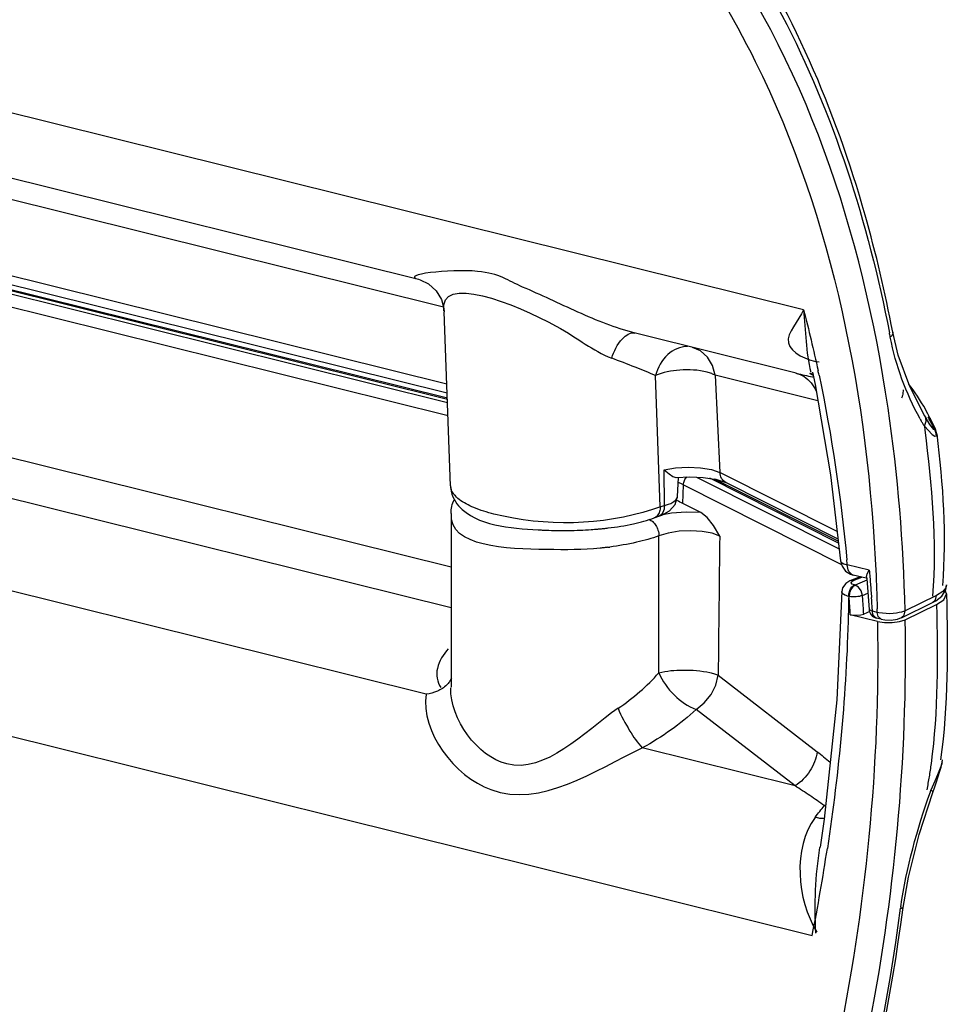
# Paper-space layout 'Sheet' of a CAD drawing. Header units: inches. Extents: x 0.2 to 10.8, y 0.2 to 8.3.
# Tile 234 of 256: x 2.361 to 2.556, y 6.519 to 6.726. Entities that reach past the tile are written whole.
import ezdxf

# ---------------------------------------------------------------- set-up
doc = ezdxf.new("R2010")
doc.units = ezdxf.units.IN
doc.header["$MEASUREMENT"] = 0
doc.layers.get('0').update_dxf_attribs({"lineweight": 5})

psp = doc.layouts.new('Sheet')

# ---------------------------------------------------------------- linework, layer by layer
at = {"color": 0, "linetype": 'ByBlock', "lineweight": -3}
for p, q in [((2.525657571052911, 6.665074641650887), (2.294251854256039, 6.722599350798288)), ((2.286644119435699, 6.710777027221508), (2.44473625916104, 6.671477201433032)), ((2.307772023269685, 6.701035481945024), (2.449976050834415, 6.665685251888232)), ((2.450689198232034, 6.649431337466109), (2.308228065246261, 6.684845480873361)), ((2.450832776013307, 6.645506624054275), (2.299785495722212, 6.683055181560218)), ((2.302105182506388, 6.683264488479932), (2.450803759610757, 6.646299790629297)), ((2.450797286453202, 6.646476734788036), (2.302713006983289, 6.683288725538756)), ((2.309487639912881, 6.682721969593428), (2.450756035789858, 6.647604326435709)), ((2.297654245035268, 6.680967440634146), (2.450929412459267, 6.642865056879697)), ((2.451470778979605, 6.628066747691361), (2.450133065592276, 6.664633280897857)), ((2.524133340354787, 6.651739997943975), (2.490057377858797, 6.66021094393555)), ((2.495543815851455, 6.623650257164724), (2.494518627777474, 6.651247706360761)), ((2.528666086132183, 6.645910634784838), (2.507100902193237, 6.651292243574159)), ((2.507100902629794, 6.651292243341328), (2.508078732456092, 6.630864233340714)), ((2.527559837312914, 6.650936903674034), (2.52776066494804, 6.650894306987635)), ((2.527559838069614, 6.650936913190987), (2.527760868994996, 6.65089291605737)), ((2.45157387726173, 6.610948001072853), (2.308417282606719, 6.646535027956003)), ((2.551796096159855, 6.643195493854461), (2.550919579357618, 6.64477110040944)), ((2.552357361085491, 6.642103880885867), (2.551796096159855, 6.643195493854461)), ((2.551409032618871, 6.642319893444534), (2.551159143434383, 6.642743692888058)), ((2.551724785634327, 6.641791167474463), (2.551414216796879, 6.642311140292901)), ((2.552228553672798, 6.64097757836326), (2.551724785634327, 6.641791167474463)), ((2.552357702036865, 6.642106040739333), (2.551852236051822, 6.642548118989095)), ((2.553375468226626, 6.639980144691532), (2.552357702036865, 6.642106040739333)), ((2.55105464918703, 6.640585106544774), (2.552687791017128, 6.638831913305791)), ((2.55105464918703, 6.640585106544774), (2.551141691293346, 6.639747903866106)), ((2.55105464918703, 6.640585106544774), (2.55115491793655, 6.63975615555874)), ((2.553017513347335, 6.639906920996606), (2.552228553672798, 6.64097757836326)), ((2.55323532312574, 6.63983804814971), (2.553017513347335, 6.639906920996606)), ((2.553235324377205, 6.639838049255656), (2.553375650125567, 6.639979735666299)), ((2.553659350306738, 6.638946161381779), (2.553374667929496, 6.639978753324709)), ((2.305499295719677, 6.638766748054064), (2.451571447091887, 6.602454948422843)), ((2.553660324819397, 6.638944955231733), (2.553580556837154, 6.63859857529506)), ((2.496402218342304, 6.623913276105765), (2.496382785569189, 6.631425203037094)), ((2.506315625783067, 6.631454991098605), (2.508078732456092, 6.630864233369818)), ((2.532692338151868, 6.618468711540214), (2.508078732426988, 6.630864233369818)), ((2.499179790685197, 6.625785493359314), (2.4993402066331, 6.629792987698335)), ((2.503125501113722, 6.629892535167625), (2.53311512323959, 6.614789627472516)), ((2.504573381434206, 6.629824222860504), (2.506970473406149, 6.629472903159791)), ((2.53297434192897, 6.616014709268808), (2.505929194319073, 6.629634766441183)), ((2.506970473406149, 6.629472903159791), (2.507194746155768, 6.629438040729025)), ((2.532930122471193, 6.616399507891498), (2.506970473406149, 6.629472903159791)), ((2.507194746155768, 6.629438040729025), (2.509345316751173, 6.628753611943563)), ((2.507468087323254, 6.629222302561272), (2.507459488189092, 6.629362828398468)), ((2.509355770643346, 6.628747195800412), (2.532872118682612, 6.616904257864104)), ((2.500300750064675, 6.624333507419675), (2.500394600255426, 6.628269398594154)), ((2.500394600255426, 6.628269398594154), (2.533636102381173, 6.611528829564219)), ((2.446318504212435, 6.584264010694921), (2.288226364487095, 6.623563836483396)), ((2.504085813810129, 6.622427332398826), (2.500300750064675, 6.624333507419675)), ((2.451577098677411, 6.622206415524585), (2.45156676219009, 6.585726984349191)), ((2.493140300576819, 6.621064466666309), (2.493705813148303, 6.620728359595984)), ((2.494277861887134, 6.621350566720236), (2.495212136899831, 6.621665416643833)), ((2.495206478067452, 6.621663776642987), (2.49583755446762, 6.62187183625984)), ((2.49789776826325, 6.62229249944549), (2.496055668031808, 6.621988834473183)), ((2.49524125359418, 6.588754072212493), (2.495268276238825, 6.617548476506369)), ((2.539471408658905, 6.610309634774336), (2.53484429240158, 6.611459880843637)), ((2.539057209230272, 6.609582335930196), (2.539471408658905, 6.610309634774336)), ((2.537547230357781, 6.608946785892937), (2.53539738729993, 6.608076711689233)), ((2.536113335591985, 6.608116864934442), (2.53539738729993, 6.608076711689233)), ((2.535745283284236, 6.60789209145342), (2.53611299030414, 6.608116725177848)), ((2.538827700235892, 6.608628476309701), (2.536105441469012, 6.609305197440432)), ((2.53611299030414, 6.608116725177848), (2.537929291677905, 6.608851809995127)), ((2.538964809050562, 6.608198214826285), (2.536480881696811, 6.607192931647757)), ((2.538904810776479, 6.608938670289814), (2.538943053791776, 6.608479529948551)), ((2.538905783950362, 6.608938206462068), (2.539057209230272, 6.609582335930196)), ((2.538943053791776, 6.608479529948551), (2.539417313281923, 6.602074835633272)), ((2.536480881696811, 6.607192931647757), (2.536384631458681, 6.607216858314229)), ((2.554754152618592, 6.604880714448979), (2.555539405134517, 6.606195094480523)), ((2.555560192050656, 6.606618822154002), (2.554911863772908, 6.605809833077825)), ((2.555730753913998, 6.605313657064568), (2.555434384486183, 6.606019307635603)), ((2.555539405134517, 6.606195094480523), (2.555691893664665, 6.607217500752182)), ((2.555691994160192, 6.60721701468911), (2.555560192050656, 6.606618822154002)), ((2.535145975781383, 6.604779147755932), (2.535242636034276, 6.604755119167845)), ((2.535320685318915, 6.605525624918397), (2.535242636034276, 6.604755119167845)), ((2.538053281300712, 6.605015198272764), (2.539175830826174, 6.60546951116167)), ((2.55357640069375, 6.604967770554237), (2.546996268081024, 6.601795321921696)), ((2.554911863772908, 6.605809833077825), (2.55357640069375, 6.604967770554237)), ((2.553615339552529, 6.60307435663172), (2.555146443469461, 6.60409495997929)), ((2.555146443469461, 6.60409495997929), (2.555730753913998, 6.605313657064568)), ((2.539418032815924, 6.602074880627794), (2.540140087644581, 6.60167562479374)), ((2.54010897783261, 6.60212293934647), (2.540140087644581, 6.60167562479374)), ((2.546217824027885, 6.60032948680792), (2.552797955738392, 6.603501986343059)), ((2.547035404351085, 6.599901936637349), (2.553615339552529, 6.60307435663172)), ((2.541194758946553, 6.599545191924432), (2.535490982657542, 6.60096308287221)), ((2.539602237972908, 6.601617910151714), (2.538308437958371, 6.601094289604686)), ((2.541155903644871, 6.601423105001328), (2.540140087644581, 6.60167562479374)), ((2.540252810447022, 6.600995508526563), (2.540140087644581, 6.60167562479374)), ((2.541946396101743, 6.600011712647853), (2.540930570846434, 6.600264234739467)), ((2.541513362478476, 6.601344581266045), (2.541155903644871, 6.601423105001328)), ((2.541346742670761, 6.600552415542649), (2.541155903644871, 6.601423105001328)), ((2.541946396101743, 6.600011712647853), (2.541346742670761, 6.600552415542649)), ((2.543046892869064, 6.601179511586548), (2.541513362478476, 6.601344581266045)), ((2.541948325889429, 6.600011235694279), (2.542760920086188, 6.59987010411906)), ((2.543739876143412, 6.601174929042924), (2.543046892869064, 6.601179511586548)), ((2.544484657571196, 6.601213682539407), (2.543739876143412, 6.601174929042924)), ((2.545188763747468, 6.601294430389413), (2.544484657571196, 6.601213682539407)), ((2.545830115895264, 6.599515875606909), (2.547035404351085, 6.599901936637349)), ((2.266436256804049, 6.598428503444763), (2.527480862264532, 6.533535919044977)), ((2.541194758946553, 6.599545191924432), (2.542666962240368, 6.599322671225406)), ((2.542666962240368, 6.599322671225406), (2.544294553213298, 6.599314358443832)), ((2.544294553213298, 6.599314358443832), (2.545830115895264, 6.599515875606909)), ((2.507704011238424, 6.588225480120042), (2.528497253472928, 6.572152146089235)), ((2.523867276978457, 6.564986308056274), (2.503074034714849, 6.581059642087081)), ((2.523867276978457, 6.564986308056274), (2.491763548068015, 6.572966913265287)), ((2.554513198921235, 6.56905985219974), (2.553980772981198, 6.567673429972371)), ((2.554824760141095, 6.570018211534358), (2.554513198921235, 6.56905985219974)), ((2.554761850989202, 6.569554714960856), (2.554895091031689, 6.570452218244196)), ((2.554788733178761, 6.569684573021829), (2.554824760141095, 6.570018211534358)), ((2.554824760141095, 6.570018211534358), (2.554895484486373, 6.570453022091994)), ((2.553980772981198, 6.567673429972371), (2.55327974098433, 6.565981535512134)), ((2.55327974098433, 6.565981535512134), (2.552443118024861, 6.56405284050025)), ((2.552327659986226, 6.563728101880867), (2.55244243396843, 6.564053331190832)), ((2.529119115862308, 6.552058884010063), (2.529108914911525, 6.55199174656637))]:
    psp.add_line(p, q, dxfattribs=at)
for points in [[(2.444732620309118, 6.671478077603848), (2.445084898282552, 6.671379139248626), (2.446814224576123, 6.670555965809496), (2.448446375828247, 6.669085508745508), (2.449549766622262, 6.667256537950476), (2.450070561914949, 6.665336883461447), (2.450129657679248, 6.664625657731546)], [(2.551182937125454, 6.642704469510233), (2.547987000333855, 6.648920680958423), (2.545576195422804, 6.655515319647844), (2.544404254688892, 6.660388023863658)], [(2.507100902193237, 6.651292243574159), (2.506529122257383, 6.65336629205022), (2.505465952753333, 6.655130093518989), (2.503995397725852, 6.656444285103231), (2.502348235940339, 6.657155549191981)], [(2.527537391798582, 6.651978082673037), (2.52807495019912, 6.649368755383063), (2.531328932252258, 6.630333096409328), (2.533399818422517, 6.612312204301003)], [(2.550919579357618, 6.64477110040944), (2.550475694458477, 6.645516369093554), (2.55002892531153, 6.64623458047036), (2.549579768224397, 6.646926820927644), (2.5491285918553, 6.647594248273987), (2.548675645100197, 6.648238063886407), (2.548221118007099, 6.648859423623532), (2.547813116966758, 6.649396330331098)], [(2.552687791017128, 6.638831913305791), (2.553254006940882, 6.638478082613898), (2.553580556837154, 6.63859857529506)], [(2.496382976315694, 6.631425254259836), (2.498749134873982, 6.631818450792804), (2.50138306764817, 6.631958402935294), (2.503999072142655, 6.631832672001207), (2.506315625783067, 6.631454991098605)], [(2.496382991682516, 6.631425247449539), (2.4973917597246, 6.63059762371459), (2.498200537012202, 6.630024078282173), (2.498811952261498, 6.629809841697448), (2.498871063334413, 6.629812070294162)], [(2.498870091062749, 6.629811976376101), (2.501759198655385, 6.629956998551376), (2.504573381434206, 6.629824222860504)], [(2.49583755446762, 6.62187183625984), (2.497511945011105, 6.622769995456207), (2.498694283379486, 6.624131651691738), (2.499158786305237, 6.625793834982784)], [(2.504085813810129, 6.622427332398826), (2.500962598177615, 6.622499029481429), (2.49789776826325, 6.62229249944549)], [(2.50802579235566, 6.617500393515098), (2.506696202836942, 6.619680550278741), (2.505381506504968, 6.621393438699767), (2.504085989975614, 6.622427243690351)], [(2.508025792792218, 6.617500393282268), (2.506422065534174, 6.618099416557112), (2.504326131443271, 6.61848673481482), (2.501942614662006, 6.618626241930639), (2.499489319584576, 6.61850626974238), (2.497192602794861, 6.61813655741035), (2.495268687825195, 6.61754864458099)], [(2.533414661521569, 6.612315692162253), (2.533743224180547, 6.611148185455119), (2.534501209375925, 6.610143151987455), (2.535559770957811, 6.609481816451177), (2.536101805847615, 6.609306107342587)], [(2.535393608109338, 6.608075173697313), (2.53451876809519, 6.607550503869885), (2.53384961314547, 6.606597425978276), (2.533705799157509, 6.605838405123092)], [(2.536480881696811, 6.607192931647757), (2.535991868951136, 6.606847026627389), (2.535584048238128, 6.606260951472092), (2.535320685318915, 6.605525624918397)], [(2.536384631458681, 6.607216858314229), (2.535887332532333, 6.607404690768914), (2.535664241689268, 6.607642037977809), (2.535745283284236, 6.60789209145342)], [(2.538053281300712, 6.605015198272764), (2.537804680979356, 6.605977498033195), (2.53723274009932, 6.606769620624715), (2.536480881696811, 6.607192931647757)], [(2.533690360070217, 6.605839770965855), (2.532657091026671, 6.583078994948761), (2.529977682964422, 6.557976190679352), (2.529119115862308, 6.552058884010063)], [(2.552793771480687, 6.60349997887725), (2.553477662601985, 6.603866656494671), (2.554754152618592, 6.604880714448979)], [(2.552797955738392, 6.603501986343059), (2.553373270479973, 6.604065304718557), (2.55357640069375, 6.604967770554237)], [(2.546996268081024, 6.601795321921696), (2.546673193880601, 6.601656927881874), (2.546274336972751, 6.601524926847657), (2.545785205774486, 6.601402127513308), (2.545188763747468, 6.601294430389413)], [(2.546234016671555, 6.600337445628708), (2.546793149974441, 6.600892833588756), (2.546996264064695, 6.601795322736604)], [(2.535490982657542, 6.60096308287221), (2.536181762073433, 6.600855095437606), (2.536956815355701, 6.600842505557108), (2.537702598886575, 6.600926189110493), (2.538308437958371, 6.601094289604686)], [(2.540930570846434, 6.600264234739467), (2.540540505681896, 6.600497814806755), (2.540252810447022, 6.600995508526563)], [(2.542760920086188, 6.59987010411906), (2.544101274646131, 6.599840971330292), (2.545424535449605, 6.600043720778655), (2.546234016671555, 6.600337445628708)], [(2.503074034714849, 6.581059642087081), (2.504797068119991, 6.58243283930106), (2.506212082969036, 6.584180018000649), (2.50720727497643, 6.586163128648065), (2.507704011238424, 6.588225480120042)], [(2.552825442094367, 6.563562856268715), (2.553175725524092, 6.564561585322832), (2.553602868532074, 6.565808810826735), (2.553989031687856, 6.566971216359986), (2.554329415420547, 6.568032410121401), (2.554600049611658, 6.568935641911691), (2.554762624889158, 6.569558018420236)], [(2.546608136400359, 6.539422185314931), (2.547699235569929, 6.545764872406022), (2.549955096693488, 6.554719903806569), (2.552824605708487, 6.56356033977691)]]:
    psp.add_lwpolyline(points, dxfattribs=at)
for centre, radius, start, end in [((2.247783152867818, 6.602763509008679), 0.3014577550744, 10.81180586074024, 10.991716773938), ((2.535006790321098, 6.665287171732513), 0.015797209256, 239.4607831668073, 240.7127302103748), ((2.525862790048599, 6.647039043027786), 0.004774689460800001, 67.6629949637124, 76.44806962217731), ((2.224111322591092, 6.586673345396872), 0.3115781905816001, 11.97693439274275, 12.15714948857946), ((2.613293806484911, 6.677012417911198), 0.07211661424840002, 208.8911337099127, 209.2749224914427), ((2.491035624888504, 6.609804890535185), 0.06907082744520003, 27.45732092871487, 28.29761653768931), ((2.490891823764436, 6.609730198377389), 0.06923287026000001, 26.61766523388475, 27.45712346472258), ((2.490605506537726, 6.609586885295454), 0.06955305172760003, 25.78120545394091, 26.61753659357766), ((2.47574713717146, 6.694456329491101), 0.07578162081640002, 275.0282760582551, 275.2531905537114), ((2.475826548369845, 6.684712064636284), 0.07012225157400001, 277.1414855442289, 277.4567074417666), ((2.1763507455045, 6.579296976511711), 0.3599334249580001, 5.126670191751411, 5.289397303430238), ((2.166561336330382, 6.578841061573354), 0.3724128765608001, 3.828955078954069, 4.030217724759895), ((2.171723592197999, 6.577504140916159), 0.3692085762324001, 3.823409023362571, 4.202959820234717), ((2.165005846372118, 6.578737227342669), 0.3739718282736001, 3.566531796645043, 3.82891370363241), ((2.163680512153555, 6.578654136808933), 0.3752997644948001, 3.427930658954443, 3.566605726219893), ((2.541413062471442, 6.602205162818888), 0.002, 183.7362495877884, 256.0399186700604), ((2.175607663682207, 6.592926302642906), 0.3656469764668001, 1.331543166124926, 1.45486573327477), ((2.552404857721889, 6.570110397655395), 0.002421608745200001, 346.8145138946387, 349.8722404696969), ((2.525484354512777, 6.571634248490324), 0.0117395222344, 292.8289748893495, 294.2853936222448), ((2.108447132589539, 6.615790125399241), 0.4270304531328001, 348.8943312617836, 351.3856051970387), ((2.105329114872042, 6.598127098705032), 0.4446548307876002, 337.4359477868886, 352.3902933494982), ((2.103134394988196, 6.598672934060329), 0.4474143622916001, 337.4357117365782, 352.3900573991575), ((2.631047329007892, 6.5278879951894), 0.08573604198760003, 172.2102782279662, 172.3887081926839)]:
    psp.add_arc(centre, radius, start, end, dxfattribs=at)
psp.add_ellipse((2.411707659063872, 6.605341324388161), major_axis=(0.1040661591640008, 0.00193982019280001), ratio=0.3205926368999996, start_param=0.546362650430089, end_param=0.5695800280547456, dxfattribs=at)
for points, knots in [([(2.546996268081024, 6.601795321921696), (2.546666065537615, 6.616026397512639), (2.542630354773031, 6.666611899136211), (2.526160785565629, 6.717892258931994), (2.504030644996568, 6.74717720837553)], [0, 0, 0, 0, 0.2794380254, 1, 1, 1, 1]), ([(2.54440348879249, 6.660392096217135), (2.54282281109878, 6.668668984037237), (2.535704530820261, 6.699103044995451), (2.523166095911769, 6.728580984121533), (2.510224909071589, 6.747421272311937)], [0, 0, 0, 0, 0.2693607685, 1, 1, 1, 1]), ([(2.510182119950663, 6.745217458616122), (2.514184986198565, 6.739389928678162), (2.529863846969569, 6.713065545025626), (2.539228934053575, 6.683315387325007), (2.543710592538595, 6.660241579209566)], [0, 0, 0, 0, 0.2312312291, 1, 1, 1, 1]), ([(2.498886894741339, 6.744433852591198), (2.505283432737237, 6.735969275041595), (2.529939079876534, 6.694897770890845), (2.539238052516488, 6.646166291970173), (2.540892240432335, 6.609190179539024)], [0, 0, 0, 0, 0.2227854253, 1, 1, 1, 1]), ([(2.466588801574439, 6.66985541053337), (2.463508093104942, 6.671152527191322), (2.459726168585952, 6.674659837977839), (2.44068775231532, 6.67247186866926), (2.444732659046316, 6.671478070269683)], [0, 0, 0, 0, 0.4452202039, 1, 1, 1, 1]), ([(2.450025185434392, 6.664824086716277), (2.448928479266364, 6.672702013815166), (2.474000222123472, 6.662962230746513), (2.481166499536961, 6.65657360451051), (2.485322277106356, 6.654885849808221)], [0, 0, 0, 0, 0.6394158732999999, 1, 1, 1, 1]), ([(2.478231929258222, 6.664587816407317), (2.476264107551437, 6.665469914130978), (2.472406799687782, 6.667277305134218), (2.46852732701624, 6.669039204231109), (2.466588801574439, 6.66985541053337)], [0, 0, 0, 0, 0.50623672, 1, 1, 1, 1]), ([(2.490057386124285, 6.660210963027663), (2.488064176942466, 6.660710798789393), (2.48406282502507, 6.662048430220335), (2.480195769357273, 6.663707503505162), (2.478231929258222, 6.664587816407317)], [0, 0, 0, 0, 0.4884486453, 1, 1, 1, 1]), ([(2.525657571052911, 6.665074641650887), (2.524653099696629, 6.662736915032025), (2.519437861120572, 6.657742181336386), (2.526428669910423, 6.654331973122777), (2.528953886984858, 6.654129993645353)], [0, 0, 0, 0, 0.5010939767, 1, 1, 1, 1]), ([(2.525657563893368, 6.665074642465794), (2.526209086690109, 6.66296606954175), (2.527270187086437, 6.658715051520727), (2.528238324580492, 6.654441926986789), (2.528701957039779, 6.652289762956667)], [0, 0, 0, 0, 0.4974859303, 1, 1, 1, 1]), ([(2.525657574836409, 6.665074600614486), (2.52590236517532, 6.662860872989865), (2.526079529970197, 6.658466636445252), (2.526619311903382, 6.65405997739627), (2.527216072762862, 6.65196678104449)], [0, 0, 0, 0, 0.5057471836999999, 1, 1, 1, 1]), ([(2.485322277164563, 6.654885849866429), (2.48584101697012, 6.656364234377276), (2.486765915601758, 6.658611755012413), (2.48926472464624, 6.660409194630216), (2.490181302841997, 6.660180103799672)], [0, 0, 0, 0, 0.6238246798, 1, 1, 1, 1]), ([(2.544403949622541, 6.66038851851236), (2.544437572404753, 6.660204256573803), (2.544340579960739, 6.659770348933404), (2.544056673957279, 6.659460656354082), (2.543889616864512, 6.65931207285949)], [0, 0, 0, 0, 0.4558639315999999, 1, 1, 1, 1]), ([(2.501239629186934, 6.657339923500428), (2.499756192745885, 6.657380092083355), (2.496555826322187, 6.655832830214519), (2.494983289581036, 6.652884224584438), (2.494518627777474, 6.651247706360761)], [0, 0, 0, 0, 0.4659005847, 1, 1, 1, 1]), ([(2.494518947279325, 6.651248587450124), (2.49310974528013, 6.651858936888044), (2.490057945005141, 6.653108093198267), (2.486975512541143, 6.654278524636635), (2.485322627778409, 6.654886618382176)], [0, 0, 0, 0, 0.465802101, 1, 1, 1, 1]), ([(2.505385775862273, 6.651949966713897), (2.503522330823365, 6.652442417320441), (2.499794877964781, 6.652584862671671), (2.496116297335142, 6.651939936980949), (2.494518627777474, 6.651247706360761)], [0, 0, 0, 0, 0.5253815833, 1, 1, 1, 1]), ([(2.507100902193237, 6.651292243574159), (2.506860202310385, 6.651426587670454), (2.50629881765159, 6.6516795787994), (2.50571236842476, 6.651863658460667), (2.505385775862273, 6.651949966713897)], [0, 0, 0, 0, 0.4493436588, 1, 1, 1, 1]), ([(2.524042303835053, 6.651762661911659), (2.524646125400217, 6.651613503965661), (2.52584290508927, 6.65108671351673), (2.526825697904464, 6.650226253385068), (2.527249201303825, 6.64971839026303)], [0, 0, 0, 0, 0.4846872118, 1, 1, 1, 1]), ([(2.524133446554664, 6.651739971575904), (2.524707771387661, 6.651597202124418), (2.525848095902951, 6.651321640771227), (2.526992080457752, 6.651061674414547), (2.527559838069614, 6.650936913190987)], [0, 0, 0, 0, 0.5044754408, 1, 1, 1, 1]), ([(2.527677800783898, 6.651293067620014), (2.527610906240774, 6.651328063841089), (2.527477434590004, 6.651399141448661), (2.527345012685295, 6.651472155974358), (2.527278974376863, 6.651509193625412)], [0, 0, 0, 0, 0.4992732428, 1, 1, 1, 1]), ([(2.527249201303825, 6.64971839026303), (2.527466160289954, 6.649458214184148), (2.527861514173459, 6.648897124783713), (2.528173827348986, 6.648286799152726), (2.52831093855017, 6.647970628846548)], [0, 0, 0, 0, 0.495717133, 1, 1, 1, 1]), ([(2.546579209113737, 6.648254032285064), (2.546577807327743, 6.648052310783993), (2.546552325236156, 6.647644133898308), (2.54648113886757, 6.647241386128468), (2.546434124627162, 6.647040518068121)], [0, 0, 0, 0, 0.4943994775, 1, 1, 1, 1]), ([(2.546434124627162, 6.647040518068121), (2.546413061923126, 6.646950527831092), (2.546366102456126, 6.646770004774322), (2.546310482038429, 6.646591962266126), (2.546280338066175, 6.646502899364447)], [0, 0, 0, 0, 0.4956998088, 1, 1, 1, 1]), ([(2.551053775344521, 6.640583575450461), (2.550941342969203, 6.640776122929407), (2.550717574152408, 6.641163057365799), (2.550497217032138, 6.641551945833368), (2.550387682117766, 6.641747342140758)], [0, 0, 0, 0, 0.4988436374, 1, 1, 1, 1]), ([(2.55105464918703, 6.640585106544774), (2.551208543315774, 6.640855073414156), (2.551432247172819, 6.64141616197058), (2.551423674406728, 6.642030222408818), (2.551350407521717, 6.642301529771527)], [0, 0, 0, 0, 0.5251139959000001, 1, 1, 1, 1]), ([(2.551350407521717, 6.642301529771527), (2.551331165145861, 6.642372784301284), (2.551284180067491, 6.642511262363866), (2.551219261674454, 6.642642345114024), (2.551182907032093, 6.642704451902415)], [0, 0, 0, 0, 0.5063193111, 1, 1, 1, 1]), ([(2.553406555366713, 6.639440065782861), (2.553382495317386, 6.639508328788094), (2.553329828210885, 6.639643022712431), (2.55326821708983, 6.639773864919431), (2.55323532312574, 6.63983804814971)], [0, 0, 0, 0, 0.5008914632, 1, 1, 1, 1]), ([(2.553580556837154, 6.63859857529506), (2.553570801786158, 6.638741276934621), (2.553531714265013, 6.639026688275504), (2.553454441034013, 6.639304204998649), (2.553406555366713, 6.639440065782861)], [0, 0, 0, 0, 0.4982269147, 1, 1, 1, 1]), ([(2.509345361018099, 6.628753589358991), (2.508970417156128, 6.628944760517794), (2.508328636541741, 6.62958368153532), (2.508106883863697, 6.630437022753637), (2.508078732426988, 6.630864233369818)], [0, 0, 0, 0, 0.4957186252, 1, 1, 1, 1]), ([(2.500394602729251, 6.628269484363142), (2.500225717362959, 6.628354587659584), (2.499885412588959, 6.62852421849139), (2.499543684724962, 6.628690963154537), (2.499371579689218, 6.628774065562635)], [0, 0, 0, 0, 0.4973670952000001, 1, 1, 1, 1]), ([(2.500394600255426, 6.628269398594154), (2.500399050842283, 6.628424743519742), (2.500448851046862, 6.628747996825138), (2.50055770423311, 6.629055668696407), (2.500629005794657, 6.629208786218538)], [0, 0, 0, 0, 0.4791925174, 1, 1, 1, 1]), ([(2.500629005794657, 6.629208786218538), (2.500693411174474, 6.629347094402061), (2.500845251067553, 6.62961143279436), (2.501049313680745, 6.62983840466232), (2.501160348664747, 6.629939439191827)], [0, 0, 0, 0, 0.5040408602, 1, 1, 1, 1]), ([(2.451470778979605, 6.628066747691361), (2.451499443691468, 6.627283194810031), (2.451792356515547, 6.625742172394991), (2.45263645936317, 6.624420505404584), (2.453133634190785, 6.62386269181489)], [0, 0, 0, 0, 0.5120343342, 1, 1, 1, 1]), ([(2.451626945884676, 6.627240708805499), (2.451582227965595, 6.627374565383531), (2.451515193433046, 6.627647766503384), (2.451497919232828, 6.627928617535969), (2.451501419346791, 6.628067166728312)], [0, 0, 0, 0, 0.50453163, 1, 1, 1, 1]), ([(2.453274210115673, 6.625193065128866), (2.452891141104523, 6.625488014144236), (2.45222944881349, 6.626085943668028), (2.451754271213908, 6.626859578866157), (2.451626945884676, 6.627240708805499)], [0, 0, 0, 0, 0.5461018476, 1, 1, 1, 1]), ([(2.451577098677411, 6.622206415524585), (2.451577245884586, 6.622720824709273), (2.45167198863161, 6.623729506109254), (2.451984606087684, 6.62469496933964), (2.452188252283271, 6.625141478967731)], [0, 0, 0, 0, 0.5117652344, 1, 1, 1, 1]), ([(2.460569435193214, 6.622113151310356), (2.459131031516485, 6.622470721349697), (2.456594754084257, 6.623258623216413), (2.454200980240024, 6.624479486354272), (2.453274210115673, 6.625193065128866)], [0, 0, 0, 0, 0.5589259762, 1, 1, 1, 1]), ([(2.496402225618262, 6.623913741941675), (2.497007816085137, 6.624076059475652), (2.497976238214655, 6.624401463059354), (2.498862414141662, 6.625049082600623), (2.499049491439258, 6.625405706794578)], [0, 0, 0, 0, 0.608894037, 1, 1, 1, 1]), ([(2.499049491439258, 6.625405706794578), (2.499081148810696, 6.625466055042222), (2.499132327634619, 6.625589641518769), (2.499155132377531, 6.625721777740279), (2.499158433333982, 6.625786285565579)], [0, 0, 0, 0, 0.5133924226, 1, 1, 1, 1]), ([(2.495543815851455, 6.623650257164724), (2.49527534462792, 6.623545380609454), (2.494721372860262, 6.623340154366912), (2.494161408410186, 6.623151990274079), (2.493873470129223, 6.623059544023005)], [0, 0, 0, 0, 0.4879910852, 1, 1, 1, 1]), ([(2.495543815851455, 6.623650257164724), (2.495545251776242, 6.623305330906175), (2.495458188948, 6.622625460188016), (2.495123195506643, 6.62201042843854), (2.494896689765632, 6.621771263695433)], [0, 0, 0, 0, 0.5115142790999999, 1, 1, 1, 1]), ([(2.496402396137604, 6.623913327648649), (2.496402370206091, 6.623422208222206), (2.496284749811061, 6.622510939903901), (2.495595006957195, 6.621779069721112), (2.495212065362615, 6.621665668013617)], [0, 0, 0, 0, 0.5515102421, 1, 1, 1, 1]), ([(2.495544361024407, 6.623650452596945), (2.495680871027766, 6.62369898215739), (2.495965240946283, 6.623792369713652), (2.496253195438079, 6.623873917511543), (2.496402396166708, 6.623913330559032)], [0, 0, 0, 0, 0.4842260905, 1, 1, 1, 1]), ([(2.482896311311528, 6.614946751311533), (2.479142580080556, 6.614564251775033), (2.469885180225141, 6.614642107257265), (2.451100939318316, 6.615113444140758), (2.451620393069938, 6.622206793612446)], [0, 0, 0, 0, 0.3466229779, 1, 1, 1, 1]), ([(2.484575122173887, 6.619191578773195), (2.486358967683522, 6.61940332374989), (2.489640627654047, 6.619921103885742), (2.492859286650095, 6.620796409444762), (2.494277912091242, 6.621350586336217)], [0, 0, 0, 0, 0.5411734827, 1, 1, 1, 1]), ([(2.493736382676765, 6.620704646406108), (2.493772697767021, 6.620676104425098), (2.493844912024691, 6.620616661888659), (2.493914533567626, 6.620554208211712), (2.493949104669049, 6.6205219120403)], [0, 0, 0, 0, 0.4940075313, 1, 1, 1, 1]), ([(2.493949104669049, 6.6205219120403), (2.494201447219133, 6.620286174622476), (2.494648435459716, 6.619729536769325), (2.494944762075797, 6.619082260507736), (2.495055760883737, 6.618740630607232)], [0, 0, 0, 0, 0.4901456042, 1, 1, 1, 1]), ([(2.494896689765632, 6.621771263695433), (2.49480901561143, 6.621678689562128), (2.49461631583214, 6.621514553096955), (2.494392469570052, 6.621396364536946), (2.494277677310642, 6.621351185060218)], [0, 0, 0, 0, 0.5082490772, 1, 1, 1, 1]), ([(2.469862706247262, 6.618813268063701), (2.470133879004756, 6.618796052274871), (2.47067831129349, 6.618764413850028), (2.471223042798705, 6.618738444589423), (2.471496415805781, 6.618726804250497)], [0, 0, 0, 0, 0.498256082, 1, 1, 1, 1]), ([(2.471496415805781, 6.618726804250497), (2.473084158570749, 6.618659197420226), (2.476259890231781, 6.618616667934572), (2.479433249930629, 6.618746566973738), (2.481014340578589, 6.618857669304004)], [0, 0, 0, 0, 0.5006603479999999, 1, 1, 1, 1]), ([(2.481014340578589, 6.618857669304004), (2.481244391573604, 6.618873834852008), (2.481702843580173, 6.618908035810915), (2.482160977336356, 6.618946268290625), (2.482389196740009, 6.618966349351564)], [0, 0, 0, 0, 0.5016500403, 1, 1, 1, 1]), ([(2.482685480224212, 6.618993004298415), (2.483002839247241, 6.619022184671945), (2.483633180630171, 6.619084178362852), (2.484262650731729, 6.619154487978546), (2.484575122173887, 6.619191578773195)], [0, 0, 0, 0, 0.5031835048, 1, 1, 1, 1]), ([(2.495055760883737, 6.618740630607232), (2.495120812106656, 6.618540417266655), (2.49521878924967, 6.618146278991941), (2.495262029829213, 6.617742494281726), (2.495268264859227, 6.61754847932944)], [0, 0, 0, 0, 0.5202666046, 1, 1, 1, 1]), ([(2.495268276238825, 6.617548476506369), (2.493738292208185, 6.616977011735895), (2.490312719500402, 6.616031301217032), (2.486818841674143, 6.615430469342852), (2.484926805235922, 6.615182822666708)], [0, 0, 0, 0, 0.4611806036, 1, 1, 1, 1]), ([(2.484544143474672, 6.615133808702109), (2.484271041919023, 6.615099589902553), (2.483722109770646, 6.615034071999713), (2.48317245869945, 6.614974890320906), (2.482896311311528, 6.614946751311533)], [0, 0, 0, 0, 0.4978831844, 1, 1, 1, 1]), ([(2.533414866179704, 6.612313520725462), (2.533416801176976, 6.61229351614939), (2.533423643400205, 6.612253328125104), (2.533436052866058, 6.612214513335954), (2.533443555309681, 6.612195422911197)], [0, 0, 0, 0, 0.4949053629, 1, 1, 1, 1]), ([(2.533443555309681, 6.612195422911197), (2.533518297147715, 6.61200523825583), (2.533999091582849, 6.611656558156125), (2.534515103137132, 6.611525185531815), (2.534844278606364, 6.611459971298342)], [0, 0, 0, 0, 0.3784730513, 1, 1, 1, 1]), ([(2.536102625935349, 6.609306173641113), (2.535724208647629, 6.609402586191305), (2.535021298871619, 6.610091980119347), (2.534866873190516, 6.610978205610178), (2.53484429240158, 6.611459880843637)], [0, 0, 0, 0, 0.4474636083, 1, 1, 1, 1]), ([(2.539471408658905, 6.610309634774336), (2.539514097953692, 6.609832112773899), (2.539597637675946, 6.608876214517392), (2.539677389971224, 6.607919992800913), (2.539716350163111, 6.607441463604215)], [0, 0, 0, 0, 0.4996424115, 1, 1, 1, 1]), ([(2.540892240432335, 6.609190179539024), (2.540944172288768, 6.6080293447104), (2.541036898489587, 6.605702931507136), (2.541107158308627, 6.603375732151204), (2.541136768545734, 6.602209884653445)], [0, 0, 0, 0, 0.4990920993, 1, 1, 1, 1]), ([(2.535230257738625, 6.605557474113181), (2.53531646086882, 6.605935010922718), (2.535581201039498, 6.606585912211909), (2.536102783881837, 6.607103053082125), (2.536384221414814, 6.607216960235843)], [0, 0, 0, 0, 0.5605314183, 1, 1, 1, 1]), ([(2.539716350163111, 6.607441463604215), (2.539755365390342, 6.606962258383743), (2.53983155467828, 6.606003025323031), (2.53990396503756, 6.6050434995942), (2.539939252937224, 6.604563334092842)], [0, 0, 0, 0, 0.4996520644, 1, 1, 1, 1]), ([(2.535145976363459, 6.604779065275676), (2.534767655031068, 6.604885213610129), (2.534181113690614, 6.605065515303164), (2.53370500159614, 6.605610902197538), (2.533705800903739, 6.605838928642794)], [0, 0, 0, 0, 0.6327808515, 1, 1, 1, 1]), ([(2.535145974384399, 6.604779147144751), (2.535136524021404, 6.604161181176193), (2.535114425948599, 6.602923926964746), (2.535086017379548, 6.601686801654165), (2.535070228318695, 6.601067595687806)], [0, 0, 0, 0, 0.4994468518, 1, 1, 1, 1]), ([(2.535145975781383, 6.604779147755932), (2.535142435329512, 6.604903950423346), (2.53515591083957, 6.605165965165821), (2.535199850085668, 6.605424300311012), (2.535230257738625, 6.605557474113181)], [0, 0, 0, 0, 0.4775327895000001, 1, 1, 1, 1]), ([(2.538053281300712, 6.605015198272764), (2.537629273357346, 6.604833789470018), (2.536678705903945, 6.604672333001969), (2.535721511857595, 6.604666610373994), (2.535242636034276, 6.604755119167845)], [0, 0, 0, 0, 0.4863942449, 1, 1, 1, 1]), ([(2.53549146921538, 6.600962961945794), (2.535453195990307, 6.601595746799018), (2.535373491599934, 6.602860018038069), (2.535287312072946, 6.604123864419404), (2.535242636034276, 6.604755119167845)], [0, 0, 0, 0, 0.5004371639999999, 1, 1, 1, 1]), ([(2.450961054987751, 6.593788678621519), (2.449963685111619, 6.592579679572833), (2.448143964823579, 6.59008558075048), (2.448627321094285, 6.58679367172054), (2.449381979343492, 6.585662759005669)], [0, 0, 0, 0, 0.535483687, 1, 1, 1, 1]), ([(2.451621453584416, 6.587603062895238), (2.451504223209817, 6.587344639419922), (2.451216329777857, 6.58683975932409), (2.45084484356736, 6.586393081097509), (2.450638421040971, 6.58618381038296)], [0, 0, 0, 0, 0.4911929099, 1, 1, 1, 1]), ([(2.486658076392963, 6.58127910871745), (2.488260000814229, 6.582351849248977), (2.491289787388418, 6.584666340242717), (2.494005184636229, 6.587345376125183), (2.495241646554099, 6.588753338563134)], [0, 0, 0, 0, 0.5071173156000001, 1, 1, 1, 1]), ([(2.49524125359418, 6.588754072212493), (2.496890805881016, 6.589181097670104), (2.500518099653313, 6.589458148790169), (2.504141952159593, 6.589206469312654), (2.505990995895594, 6.588774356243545)], [0, 0, 0, 0, 0.4729466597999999, 1, 1, 1, 1]), ([(2.49524125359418, 6.588754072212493), (2.495950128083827, 6.586984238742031), (2.498230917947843, 6.583919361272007), (2.5013446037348, 6.581633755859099), (2.503074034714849, 6.581059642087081)], [0, 0, 0, 0, 0.5113019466, 1, 1, 1, 1]), ([(2.505990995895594, 6.588774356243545), (2.506315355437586, 6.588698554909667), (2.506895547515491, 6.588542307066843), (2.507460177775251, 6.588334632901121), (2.507704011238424, 6.588225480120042)], [0, 0, 0, 0, 0.5549347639, 1, 1, 1, 1]), ([(2.450638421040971, 6.58618381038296), (2.450087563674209, 6.585625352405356), (2.448704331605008, 6.584735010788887), (2.447127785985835, 6.584352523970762), (2.446318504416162, 6.584264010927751)], [0, 0, 0, 0, 0.4907149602, 1, 1, 1, 1]), ([(2.486657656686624, 6.581279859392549), (2.479546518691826, 6.57623187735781), (2.464955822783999, 6.560857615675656), (2.451284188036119, 6.578967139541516), (2.451488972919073, 6.585590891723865)], [0, 0, 0, 0, 0.5682116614, 1, 1, 1, 1]), ([(2.446318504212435, 6.584264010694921), (2.445170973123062, 6.57625545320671), (2.46193731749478, 6.554473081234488), (2.481834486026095, 6.568220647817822), (2.491763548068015, 6.572966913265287)], [0, 0, 0, 0, 0.4236784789, 1, 1, 1, 1]), ([(2.486657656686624, 6.581279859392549), (2.48734986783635, 6.579651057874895), (2.488880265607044, 6.576766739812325), (2.490724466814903, 6.574037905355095), (2.491763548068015, 6.572966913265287)], [0, 0, 0, 0, 0.5425459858, 1, 1, 1, 1]), ([(2.503075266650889, 6.581059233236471), (2.501426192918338, 6.579502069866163), (2.497807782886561, 6.576562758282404), (2.493853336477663, 6.574101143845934), (2.491764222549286, 6.572966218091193)], [0, 0, 0, 0, 0.4882247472, 1, 1, 1, 1]), ([(2.528497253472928, 6.572152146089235), (2.528336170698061, 6.570723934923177), (2.527241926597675, 6.567902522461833), (2.525117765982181, 6.565768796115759), (2.523867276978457, 6.564986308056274)], [0, 0, 0, 0, 0.4934994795, 1, 1, 1, 1]), ([(2.528497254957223, 6.572152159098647), (2.528962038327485, 6.571792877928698), (2.529886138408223, 6.571070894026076), (2.530802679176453, 6.570339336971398), (2.531258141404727, 6.56997186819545)], [0, 0, 0, 0, 0.5009552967, 1, 1, 1, 1]), ([(2.552456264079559, 6.569664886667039), (2.552330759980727, 6.568743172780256), (2.552056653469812, 6.56689393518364), (2.551736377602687, 6.565052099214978), (2.551563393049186, 6.564129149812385)], [0, 0, 0, 0, 0.4976457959, 1, 1, 1, 1]), ([(2.530039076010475, 6.560814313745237), (2.529031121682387, 6.561524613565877), (2.526986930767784, 6.562934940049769), (2.524916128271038, 6.564305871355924), (2.523867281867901, 6.564986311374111)], [0, 0, 0, 0, 0.4965477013, 1, 1, 1, 1]), ([(2.552824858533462, 6.563563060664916), (2.552850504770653, 6.563632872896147), (2.552717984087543, 6.563855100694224), (2.552556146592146, 6.563971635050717), (2.552443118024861, 6.56405284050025)], [0, 0, 0, 0, 0.3482751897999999, 1, 1, 1, 1]), ([(2.528109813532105, 6.55835518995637), (2.528420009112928, 6.558779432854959), (2.529049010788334, 6.559610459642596), (2.529706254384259, 6.560419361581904), (2.530039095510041, 6.560814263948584)], [0, 0, 0, 0, 0.5043619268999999, 1, 1, 1, 1]), ([(2.53029996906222, 6.560816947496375), (2.530256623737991, 6.560815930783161), (2.530169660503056, 6.560814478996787), (2.530082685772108, 6.560814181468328), (2.530039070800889, 6.560814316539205)], [0, 0, 0, 0, 0.4985170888, 1, 1, 1, 1]), ([(2.530016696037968, 6.558076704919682), (2.529710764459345, 6.558066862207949), (2.529064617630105, 6.558120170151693), (2.528435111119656, 6.558263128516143), (2.528109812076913, 6.558355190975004)], [0, 0, 0, 0, 0.475172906, 1, 1, 1, 1]), ([(2.546067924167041, 6.539243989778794), (2.546197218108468, 6.539255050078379), (2.546367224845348, 6.539270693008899), (2.546598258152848, 6.539358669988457), (2.546607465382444, 6.53942230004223)], [0, 0, 0, 0, 0.6686946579, 1, 1, 1, 1])]:
    psp.add_open_spline(points, degree=3, knots=knots, dxfattribs=at)
for points in [[(2.55015287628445, 6.642169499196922), (2.547213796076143, 6.647495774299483), (2.545029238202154, 6.653335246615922), (2.543887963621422, 6.659310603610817)], [(2.528906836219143, 6.651331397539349), (2.531624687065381, 6.638519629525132), (2.533544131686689, 6.625519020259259), (2.534751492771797, 6.612477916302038)], [(2.55115491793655, 6.63975615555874), (2.552553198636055, 6.628186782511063), (2.553752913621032, 6.616442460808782), (2.552752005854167, 6.604831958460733)], [(2.553686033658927, 6.638961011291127), (2.554915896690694, 6.628403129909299), (2.555761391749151, 6.617683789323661), (2.554843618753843, 6.607094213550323)], [(2.453133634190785, 6.62386269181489), (2.457009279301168, 6.619514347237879), (2.464049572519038, 6.619182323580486), (2.469862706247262, 6.618813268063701)], [(2.493873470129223, 6.623059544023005), (2.483299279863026, 6.619664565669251), (2.471347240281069, 6.619433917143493), (2.460569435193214, 6.622113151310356)], [(2.508025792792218, 6.617500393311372), (2.50792738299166, 6.607741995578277), (2.507819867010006, 6.597983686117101), (2.507704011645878, 6.588225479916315)], [(2.5557310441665, 6.605313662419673), (2.555941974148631, 6.593687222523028), (2.556087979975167, 6.581965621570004), (2.55446024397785, 6.570451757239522)], [(2.553615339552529, 6.60307435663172), (2.553817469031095, 6.591933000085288), (2.553959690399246, 6.580706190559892), (2.552456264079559, 6.569664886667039)], [(2.51335589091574, 6.428063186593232), (2.535974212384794, 6.481872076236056), (2.548094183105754, 6.541542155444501), (2.547035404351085, 6.599901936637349)], [(2.535070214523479, 6.601067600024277), (2.534650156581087, 6.584594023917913), (2.533126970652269, 6.568121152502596), (2.53066016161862, 6.551827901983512)], [(2.541194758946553, 6.599545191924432), (2.542286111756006, 6.539389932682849), (2.52918123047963, 6.477742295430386), (2.504722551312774, 6.422773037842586)], [(2.546102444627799, 6.539508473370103), (2.547232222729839, 6.547767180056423), (2.549560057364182, 6.555865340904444), (2.552327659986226, 6.563728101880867)], [(2.528109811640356, 6.558355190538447), (2.52334749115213, 6.551879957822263), (2.524237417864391, 6.541101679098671), (2.528429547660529, 6.534243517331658)], [(2.529039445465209, 6.552003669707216), (2.528077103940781, 6.546074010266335), (2.5278303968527, 6.540001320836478), (2.528162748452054, 6.534003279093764)]]:
    psp.add_open_spline(points, degree=3, dxfattribs=at)

doc.saveas('drawing.dxf')
